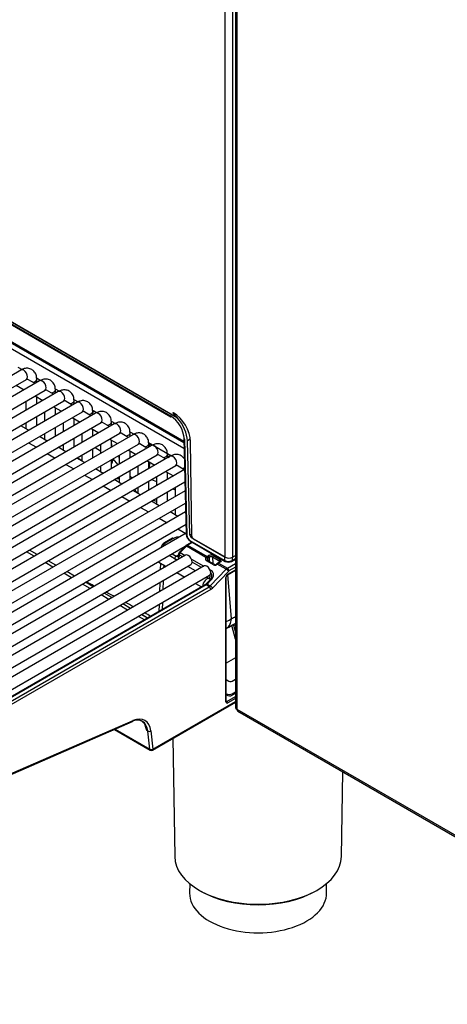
# Model space of a CAD drawing. Header units: millimetres. Extents: x 0 to 287, y 0 to 200.
# Tile 30 of 41: x 215 to 225, y 95 to 117. Entities that reach past the tile are written whole.
import ezdxf

# ---------------------------------------------------------------- set-up
doc = ezdxf.new("R2010")
doc.units = ezdxf.units.MM
doc.layers.add('130.666_BW4C_CTM', color=7, linetype='Continuous')
doc.layers.add('Standard', color=7, linetype='Continuous')

# ---------------------------------------------------------------- blocks, each defined once
blk = doc.blocks.new('SE3')
at = {"layer": '130.666_BW4C_CTM', "color": 7, "linetype": 'Continuous'}
for p, q in [((219.76, 135.989), (219.76, 101.437)), ((219.79, 135.947), (219.79, 101.394)), ((219.524, 104.909), (219.524, 118.447)), ((219.694, 118.447), (219.694, 104.909)), ((218.417, 108.125), (204.588, 116.11)), ((218.409, 108.134), (204.596, 116.109)), ((204.751, 115.975), (218.255, 108.178)), ((204.761, 115.953), (218.266, 108.156)), ((206.31, 114.669), (218.565, 107.594)), ((206.331, 114.625), (218.566, 107.561)), ((218.569, 107.42), (211.746, 111.36)), ((214.731, 109.302), (214.828, 109.246)), ((214.802, 109.235), (205.68, 103.968)), ((215.163, 109.053), (215.26, 108.997)), ((215.166, 108.947), (215.166, 109.025)), ((205.805, 103.752), (214.927, 109.018)), ((215.233, 108.986), (206.111, 103.719)), ((214.694, 108.884), (214.876, 108.78)), ((215.126, 108.924), (214.959, 109.02)), ((215.594, 108.804), (215.691, 108.748)), ((206.236, 103.503), (215.358, 108.769)), ((215.664, 108.737), (206.543, 103.47)), ((215.126, 108.635), (215.307, 108.531)), ((215.166, 108.449), (215.166, 108.612)), ((215.557, 108.675), (215.391, 108.771)), ((215.597, 108.698), (215.597, 108.776)), ((206.668, 103.254), (215.789, 108.52)), ((216.096, 108.488), (206.974, 103.221)), ((214.916, 108.514), (214.916, 108.305)), ((215.557, 108.386), (215.738, 108.282)), ((215.597, 108.2), (215.597, 108.363)), ((215.988, 108.426), (215.822, 108.522)), ((216.025, 108.555), (216.122, 108.499)), ((216.029, 108.449), (216.029, 108.526)), ((207.099, 103.005), (216.221, 108.271)), ((216.527, 108.239), (207.405, 102.972)), ((215.166, 107.951), (215.166, 108.16)), ((215.347, 108.265), (215.347, 108.056)), ((215.988, 108.137), (216.17, 108.033)), ((216.029, 107.951), (216.029, 108.114)), ((216.42, 108.177), (216.253, 108.273)), ((216.457, 108.306), (216.554, 108.25)), ((216.46, 108.2), (216.46, 108.277)), ((207.53, 102.756), (216.652, 108.022)), ((216.958, 107.99), (207.837, 102.723)), ((214.977, 107.842), (214.796, 107.947)), ((214.916, 108.016), (214.916, 107.878)), ((215.597, 107.702), (215.597, 107.911)), ((215.779, 108.016), (215.779, 107.807)), ((216.42, 107.888), (216.601, 107.783)), ((216.851, 107.928), (216.685, 108.024)), ((216.888, 108.057), (216.985, 108.001)), ((216.891, 107.951), (216.891, 108.028)), ((207.962, 102.507), (217.083, 107.773)), ((217.39, 107.741), (208.268, 102.474)), ((215.409, 107.593), (215.227, 107.698)), ((215.347, 107.767), (215.347, 107.628)), ((216.029, 107.453), (216.029, 107.662)), ((216.21, 107.767), (216.21, 107.558)), ((216.46, 107.702), (216.46, 107.865)), ((217.282, 107.679), (217.116, 107.775)), ((217.319, 107.808), (217.416, 107.752)), ((217.323, 107.702), (217.323, 107.779)), ((208.393, 102.258), (217.515, 107.524)), ((217.821, 107.492), (208.699, 102.225)), ((214.977, 107.553), (215.159, 107.449)), ((215.84, 107.344), (215.659, 107.449)), ((215.779, 107.518), (215.779, 107.379)), ((216.517, 107.446), (216.641, 107.365)), ((216.641, 107.518), (216.641, 107.309)), ((216.851, 107.639), (217.032, 107.534)), ((216.891, 107.453), (216.891, 107.616)), ((216.902, 107.459), (216.891, 107.608)), ((217.714, 107.43), (217.547, 107.526)), ((217.751, 107.559), (218.279, 107.254)), ((217.754, 107.453), (217.754, 107.53)), ((217.775, 107.545), (217.768, 107.461)), ((217.806, 107.527), (217.803, 107.481)), ((218.563, 107.655), (218.622, 105.438)), ((218.578, 107.636), (218.636, 105.418)), ((218.714, 107.635), (218.648, 107.597)), ((218.706, 105.42), (218.648, 107.597)), ((218.75, 105.396), (218.717, 107.579)), ((208.824, 102.009), (217.946, 107.275)), ((218.252, 107.243), (209.131, 101.976)), ((215.409, 107.304), (215.59, 107.2)), ((216.21, 107.139), (216.104, 107.208)), ((216.21, 107.269), (216.21, 107.13)), ((216.46, 107.204), (216.46, 107.413)), ((217.073, 107.269), (217.073, 107.06)), ((217.282, 107.39), (217.464, 107.285)), ((217.323, 107.204), (217.323, 107.367)), ((218.145, 107.181), (217.979, 107.277)), ((218.185, 107.204), (218.185, 107.281)), ((209.256, 101.76), (218.377, 107.026)), ((215.84, 107.055), (216.021, 106.951)), ((216.271, 107.095), (216.09, 107.2)), ((216.641, 107.02), (216.641, 106.881)), ((216.891, 106.955), (216.891, 107.164)), ((216.923, 107.183), (216.927, 107.18)), ((216.927, 107.18), (217.04, 107.041)), ((217.504, 107.02), (217.504, 106.811)), ((217.714, 107.141), (217.895, 107.036)), ((217.754, 106.955), (217.754, 107.118)), ((217.773, 107.107), (217.762, 106.959)), ((218.576, 106.932), (218.41, 107.028)), ((218.582, 106.935), (209.562, 101.727)), ((216.271, 106.806), (216.453, 106.702)), ((216.703, 106.846), (216.521, 106.951)), ((217.073, 106.771), (217.073, 106.632)), ((217.323, 106.706), (217.323, 106.915)), ((217.935, 106.771), (217.935, 106.561)), ((218.145, 106.892), (218.326, 106.787)), ((218.185, 106.706), (218.185, 106.869)), ((209.687, 101.511), (218.59, 106.651)), ((216.703, 106.557), (216.884, 106.453)), ((217.134, 106.597), (216.953, 106.702)), ((217.504, 106.522), (217.504, 106.383)), ((217.754, 106.457), (217.754, 106.666)), ((217.821, 106.705), (217.935, 106.656)), ((218.367, 106.522), (218.367, 106.312)), ((218.576, 106.643), (218.59, 106.635)), ((218.595, 106.444), (209.993, 101.478)), ((217.134, 106.308), (217.315, 106.204)), ((217.565, 106.348), (217.384, 106.453)), ((218.185, 106.208), (218.185, 106.417)), ((218.315, 106.492), (218.367, 106.469)), ((210.118, 101.262), (218.603, 106.16)), ((217.997, 106.099), (217.815, 106.204)), ((217.935, 106.195), (217.858, 106.228)), ((217.935, 106.273), (217.935, 106.134)), ((218.608, 105.954), (210.425, 101.229)), ((217.565, 106.059), (217.747, 105.955)), ((218.428, 105.85), (218.247, 105.955)), ((218.367, 106.024), (218.367, 105.885)), ((210.55, 101.013), (218.616, 105.669)), ((217.997, 105.81), (218.178, 105.705)), ((218.621, 105.463), (210.856, 100.98)), ((218.428, 105.561), (218.609, 105.456)), ((218.706, 105.42), (218.749, 105.445)), ((210.981, 100.764), (218.598, 105.161)), ((218.302, 105.345), (218.119, 105.239)), ((218.327, 105.342), (218.144, 105.237)), ((218.604, 105.167), (218.46, 105.02)), ((218.626, 105.162), (218.482, 105.015)), ((218.653, 105.183), (218.626, 105.162)), ((219.077, 104.902), (218.626, 105.162)), ((218.751, 105.257), (218.628, 105.186)), ((218.765, 105.248), (218.653, 105.183)), ((218.653, 105.183), (219.102, 104.924)), ((218.708, 105.298), (219.51, 104.835)), ((218.718, 105.276), (219.52, 104.812)), ((218.757, 105.368), (218.742, 105.359)), ((219.51, 104.916), (218.742, 105.359)), ((218.786, 105.336), (219.524, 104.909)), ((218.606, 104.956), (211.287, 100.731)), ((215.109, 104.93), (214.928, 105.035)), ((215.179, 104.97), (214.998, 105.075)), ((218.036, 105.136), (218.036, 105.125)), ((218.407, 104.841), (218.225, 104.946)), ((218.295, 104.986), (218.388, 104.932)), ((218.388, 104.932), (218.445, 104.965)), ((218.445, 104.987), (218.444, 104.95)), ((218.46, 104.965), (218.459, 104.928)), ((218.54, 104.918), (218.46, 104.965)), ((218.482, 105.015), (218.595, 104.95)), ((219.102, 104.924), (219.138, 104.945)), ((219.251, 104.945), (219.415, 104.85)), ((219.694, 104.909), (219.76, 104.947)), ((211.412, 100.515), (218.731, 104.74)), ((219.037, 104.707), (211.719, 100.482)), ((215.541, 104.681), (215.359, 104.786)), ((215.611, 104.721), (215.429, 104.826)), ((217.991, 104.793), (218.157, 104.697)), ((218.025, 104.773), (218.02, 104.618)), ((218.1, 104.73), (218.098, 104.663)), ((218.74, 104.866), (219.026, 104.701)), ((218.971, 104.669), (218.757, 104.793)), ((219.077, 104.902), (219.092, 104.917)), ((219.253, 104.731), (219.09, 104.825)), ((219.276, 104.739), (219.113, 104.833)), ((219.116, 104.883), (219.124, 104.826)), ((219.159, 104.909), (219.123, 104.888)), ((219.162, 104.804), (219.159, 104.909)), ((219.394, 104.813), (219.23, 104.908)), ((219.23, 104.908), (219.234, 104.766)), ((219.302, 104.728), (219.234, 104.766)), ((219.278, 104.737), (219.298, 104.727)), ((219.325, 104.754), (219.323, 104.752)), ((219.35, 104.774), (219.325, 104.754)), ((219.338, 104.751), (219.336, 104.749)), ((219.365, 104.772), (219.338, 104.751)), ((219.547, 104.631), (219.338, 104.751)), ((219.4, 104.802), (219.35, 104.774)), ((219.415, 104.801), (219.365, 104.772)), ((219.365, 104.772), (219.573, 104.652)), ((219.393, 104.798), (219.394, 104.813)), ((219.51, 104.835), (219.51, 104.916)), ((219.573, 104.652), (219.76, 104.76)), ((219.669, 104.812), (219.76, 104.865)), ((219.68, 104.903), (219.68, 104.835)), ((219.68, 104.835), (219.76, 104.881)), ((211.844, 100.266), (219.162, 104.491)), ((215.972, 104.432), (215.791, 104.537)), ((216.042, 104.472), (215.861, 104.577)), ((218.407, 104.553), (218.588, 104.448)), ((218.838, 104.592), (218.657, 104.697)), ((219.168, 104.398), (219.171, 104.498)), ((219.171, 104.617), (219.195, 104.604)), ((219.178, 104.246), (219.547, 104.631)), ((219.595, 104.58), (219.227, 104.196)), ((219.575, 104.5), (219.76, 104.607)), ((219.581, 104.514), (219.76, 104.617)), ((219.666, 103.488), (219.582, 104.504)), ((219.76, 104.678), (219.608, 104.591)), ((219.055, 104.269), (212.086, 100.246)), ((219.08, 104.267), (212.111, 100.243)), ((216.403, 104.183), (216.222, 104.288)), ((216.473, 104.223), (216.292, 104.328)), ((218.011, 104.324), (218.004, 104.111)), ((218.089, 104.369), (218.082, 104.156)), ((218.838, 104.304), (218.977, 104.224)), ((219.084, 104.292), (219.055, 104.269)), ((219.107, 104.288), (219.08, 104.267)), ((219.152, 104.225), (219.08, 104.267)), ((219.17, 104.38), (219.084, 104.292)), ((219.155, 104.409), (219.088, 104.448)), ((219.193, 104.376), (219.107, 104.288)), ((219.107, 104.288), (219.178, 104.246)), ((219.538, 101.566), (219.538, 104.44)), ((219.547, 101.579), (219.547, 104.452)), ((212.183, 100.202), (219.152, 104.225)), ((219.187, 104.164), (212.219, 100.141)), ((216.835, 103.934), (216.653, 104.039)), ((216.905, 103.974), (216.723, 104.079)), ((217.266, 103.685), (217.085, 103.789)), ((217.336, 103.725), (217.155, 103.83)), ((217.995, 103.817), (217.99, 103.654)), ((218.073, 103.862), (218.068, 103.699)), ((217.725, 103.501), (217.586, 103.581)), ((217.654, 103.461), (217.516, 103.54)), ((219.548, 103.265), (219.752, 103.374)), ((219.712, 103.337), (219.76, 103.167)), ((219.76, 103.012), (219.672, 103.327)), ((219.76, 102.584), (219.547, 102.462)), ((219.547, 102.079), (219.609, 102.042)), ((219.68, 102.042), (219.76, 102.088)), ((219.55, 101.752), (219.547, 101.753)), ((219.55, 101.725), (219.55, 101.752)), ((219.685, 101.754), (219.76, 101.797)), ((219.76, 101.76), (219.685, 101.717)), ((219.685, 101.754), (219.685, 101.717)), ((217.841, 100.451), (219.76, 101.558)), ((217.851, 100.474), (219.76, 101.575)), ((217.851, 100.472), (219.76, 101.574)), ((219.55, 101.725), (219.547, 101.727)), ((219.547, 101.588), (219.563, 101.576)), ((219.563, 101.576), (219.76, 101.69)), ((219.76, 101.645), (219.581, 101.541)), ((219.79, 101.394), (231.521, 94.621)), ((219.812, 101.346), (231.543, 94.573)), ((211.886, 98.716), (217.376, 101.107)), ((211.902, 98.742), (217.391, 101.132)), ((217.653, 101.059), (217.709, 100.903)), ((216.964, 100.928), (217.791, 100.451)), ((216.976, 100.933), (217.781, 100.469)), ((217.709, 100.903), (217.679, 100.994)), ((217.733, 100.889), (217.709, 100.903)), ((217.781, 100.469), (217.733, 100.889)), ((217.804, 100.894), (217.851, 100.474)), ((218.311, 100.722), (218.355, 97.987)), ((217.781, 100.469), (217.781, 100.469)), ((217.851, 100.473), (217.851, 100.472)), ((222.206, 97.987), (222.238, 99.946)), ((218.701, 97.361), (218.698, 97.149)), ((221.863, 97.149), (221.86, 97.361))]:
    blk.add_line(p, q, dxfattribs=at)
for centre, radius, start, end in [((217.867, 107.58), 0.713, 4.4764, 56.9594), ((214.492, 105.065), 4.977, 38.0723, 39.8654), ((217.824, 107.35), 0.771, 185.9892, 192.1469), ((217.047, 107.426), 0.696, 266.662, 272.1394), ((218.835, 105.455), 0.214, 184.5482, 236.9089), ((218.793, 105.43), 0.157, 184.1786, 237.2572), ((218.186, 105.105), 0.15, 116.5637, 171.6392), ((218.469, 105.068), 0.309, 89.7053, 117.3174), ((218.685, 105.088), 0.114, 120.4087, 135.8769), ((218.495, 104.985), 0.05, 135.602, 178.2301), ((219.12, 104.847), 0.0164, 188.9868, 244.183), ((219.131, 104.865), 0.0234, 128.6821, 152.4737), ((219.194, 104.839), 0.0776, 62.1423, 116.4234), ((219.595, 104.994), 0.181, 241.956, 297.9234), ((219.595, 104.96), 0.165, 243.1534, 296.8457), ((219.609, 104.448), 0.062, 123.9306, 176.7046), ((197.153, 66.544), 42.371, 62.8362, 63.1314), ((197.153, 66.544), 42.371, 62.1409, 62.432), ((197.153, 66.544), 42.371, 61.4489, 61.7402), ((168.608, 17.176), 99.32, 60.37344, 60.45379), ((197.153, 66.544), 42.371, 60.8345, 61.0518), ((183.034, 172.473), 78.107, 297.96882, 298.0465), ((219.691, 103.537), 0.201, 276.088, 290.0599), ((186.74, 165.544), 70.394, 297.77795, 297.89284), ((217.816, 100.494), 0.05, 240, 300)]:
    blk.add_arc(centre, radius, start, end, dxfattribs=at)
for centre, major_axis, ratio, start_param, end_param in [((214.864, 109.127), (-0.062, 0.108), 0.57735, 3.141593, 6.283185), ((215.041, 109.025), (0.125, 0), 0.57735, 4.967494, 6.283682), ((215.295, 108.878), (-0.062, 0.108), 0.57735, 3.141593, 6.283185), ((215.472, 108.776), (0.125, 0), 0.57735, 4.967494, 6.283682), ((215.727, 108.629), (-0.062, 0.108), 0.57735, 3.141593, 6.283185), ((215.904, 108.526), (0.125, 0), 0.57735, 4.967494, 6.283682), ((216.158, 108.38), (-0.062, 0.108), 0.57735, 3.141593, 6.283185), ((216.335, 108.277), (0.125, 0), 0.57735, 4.967494, 6.283682), ((217.332, 107.073), (0.742, -1.286), 0.57735, 3.283189, 3.336258), ((216.589, 108.13), (-0.062, 0.108), 0.57735, 3.141593, 6.283185), ((218.291, 108.199), (0.025, 0.0433), 0.57735, 2.369284, 3.926991), ((218.329, 107.796), (-0.275, 0.476), 0.57735, 3.944444, 5.497787), ((218.26, 107.813), (0.28, -0.473), 0.569744, 0.796476, 1.919833), ((216.766, 108.028), (0.125, 0), 0.57735, 4.967494, 6.283682), ((217.021, 107.881), (-0.062, 0.108), 0.57735, 3.141593, 6.283185), ((217.198, 107.779), (0.125, 0), 0.57735, 4.967494, 6.283682), ((217.452, 107.632), (-0.062, 0.108), 0.57735, 3.141593, 6.283185), ((218.613, 107.657), (0.05, 0.0013), 0.574694, 2.341107, 2.678525), ((217.629, 107.53), (0.125, 0), 0.57735, 4.967494, 6.283682), ((217.883, 107.383), (-0.062, 0.108), 0.57735, 3.141593, 6.283185), ((218.613, 107.657), (0.05, 0.0013), 0.574694, 3.141593, 3.911675), ((218.06, 107.281), (0.125, 0), 0.57735, 4.967494, 6.283682), ((217.332, 107.073), (0.742, -1.286), 0.57735, 1.339468, 1.4292), ((218.315, 107.134), (-0.062, 0.108), 0.57735, 3.141593, 6.283185), ((216.715, 107.057), (0.163, 0.252), 0.541027, 4.99138, 5.52652), ((218.492, 107.032), (0.125, 0), 0.57735, 4.967494, 5.5081), ((217.417, 107.113), (-0.245, 0.424), 0.57735, -4.201999, -4.038845), ((218.672, 105.439), (0.05, 0.0013), 0.574694, 3.141593, 3.911675), ((218.741, 105.4), (0.0255, -0.043), 0.569744, 3.938068, 5.491411), ((218.786, 105.377), (-0.025, 0.0433), 0.57735, 0.802852, 2.356195), ((218.144, 105.196), (0.025, -0.0433), 0.57735, 2.356195, 3.141582), ((218.327, 105.302), (0.025, -0.0433), 0.57735, 2.356195, 3.141593), ((218.639, 105.132), (0.0357, -0.035), 0.311422, 2.229281, 3.141593), ((218.653, 105.143), (0.025, -0.0433), 0.57735, 2.356195, 3.142222), ((218.743, 105.319), (0.025, 0.0433), 0.57735, 2.369284, 3.141593), ((218.388, 104.892), (-0.025, -0.0433), 0.57735, 3.926991, 5.462856), ((218.353, 104.994), (-0.075, 0.13), 0.57735, 2.51026, 3.891951), ((218.388, 105.014), (-0.05, 0.0866), 0.57735, 2.356195, 3.139687), ((218.494, 104.949), (0.05, -0.0015), 0.597222, 3.141593, 3.945136), ((218.495, 104.985), (0.05, -0.0015), 0.597222, 3.141593, 3.945136), ((218.495, 104.985), (0.0357, -0.035), 0.311422, 2.229281, 3.141593), ((218.495, 104.985), (0.025, 0.0433), 0.57735, 1.169371, 2.356194), ((218.668, 104.848), (-0.062, 0.108), 0.57735, 3.141593, 6.283185), ((219.194, 104.912), (-0.08, 0), 0.57735, 3.927605, 5.498401), ((219.138, 104.92), (-0.015, 0.026), 0.57735, 3.962031, 5.497787), ((219.251, 104.92), (0.015, 0.026), 0.57735, 0.785398, 2.356194), ((218.053, 104.901), (0.063, 0.108), 0.57735, 2.919771, 3.141593), ((219.1, 104.599), (-0.062, 0.108), 0.57735, 3.141593, 6.283185), ((219.143, 104.882), (0.0731, 0.037), 0.74249, 2.231525, 3.594765), ((219.085, 104.884), (0.0251, -0.0164), 0.433114, 0.563727, 2.155532), ((219.098, 104.807), (-0.0149, -0.026), 0.576646, 3.115183, 4.309532), ((219.104, 104.841), (0.0481, 0.0877), 0.591335, 0.772515, 0.920508), ((219.095, 104.895), (0.0181, -0.0239), 0.488885, 0.754074, 2.290214), ((219.102, 104.899), (-0.015, 0.026), 0.57735, 3.962031, 5.497787), ((219.125, 104.83), (0.0331, 0.0617), 0.597209, 0.766606, 0.914599), ((219.199, 104.745), (0.05, 0.0007), 0.567188, 0.776973, 1.294221), ((219.294, 104.773), (0.0557, 0.027), 0.731611, 3.604665, 5.169066), ((219.261, 104.713), (-0.0149, -0.026), 0.576646, 3.141593, 4.309532), ((219.261, 104.713), (-0.0149, -0.026), 0.576646, 2.476936, 3.141593), ((219.344, 104.731), (0.0214, -0.021), 0.311422, 2.229281, 3.76759), ((219.346, 104.733), (0.0214, -0.021), 0.311422, 2.229281, 3.143697), ((219.365, 104.748), (0.015, -0.026), 0.57735, 2.356195, 3.142252), ((219.415, 104.825), (0.015, 0.026), 0.57735, 0.785398, 2.356194), ((219.415, 104.776), (0.015, -0.026), 0.57735, 2.356195, 3.141593), ((219.373, 104.825), (-0.06, 0), 0.57735, 2.356808, 3.927605), ((219.545, 104.856), (0.025, 0.0433), 0.57735, 2.369284, 3.141793), ((219.609, 104.958), (-0.12, 0), 0.57735, 0.785398, 2.356194), ((219.644, 104.856), (-0.025, 0.0433), 0.57735, 3.141404, 3.909538), ((219.208, 104.574), (0.025, 0.0433), 0.57735, 1.169371, 1.589989), ((219.051, 104.457), (-0.188, -0.101), 0.710294, 1.984297, 3.555093), ((219.581, 104.464), (-0.0296, -0.0525), 0.578842, 3.916055, 5.484121), ((219.573, 104.57), (0.05, 0.0866), 0.57735, 0.785398, 1.169371), ((219.56, 104.601), (-0.0361, 0.0346), 0.319031, 3.796623, 5.36742), ((219.573, 104.611), (0.025, -0.0433), 0.57735, 0.785398, 2.356195), ((219.56, 104.526), (-0.015, 0.026), 0.57735, 3.138398, 3.926991), ((219.608, 104.55), (0.025, 0.0433), 0.57735, 0.785398, 1.169371), ((219.093, 104.301), (0.063, 0.108), 0.57735, 0, 2.456955), ((219.08, 104.226), (0.025, -0.0433), 0.57735, 2.356195, 3.141593), ((219.12, 104.257), (0.0357, -0.035), 0.311451, 2.229268, 3.141595), ((219.152, 104.307), (-0.05, -0.0866), 0.57735, 0.785398, 1.169371), ((219.093, 104.301), (0.063, 0.108), 0.57735, 5.823209, 6.283185), ((219.206, 104.345), (0.0357, -0.035), 0.311451, 2.229268, 3.141594), ((219.192, 104.216), (0.0361, -0.0346), 0.319031, 0.655031, 2.225827), ((219.517, 104.452), (-0.03, 0), 0.57735, 2.356194, 3.144683), ((219.152, 104.184), (0.025, -0.0433), 0.57735, 0.785398, 2.356195), ((219.187, 104.286), (-0.075, -0.13), 0.57735, 0.785398, 1.169371), ((219.313, 103.706), (-0.498, -0.041), 0.663023, 2.005154, 2.302772), ((219.313, 103.706), (-0.235, 0.442), 0.601593, 3.141593, 3.912945), ((219.692, 103.324), (-0.0289, -0.008), 0.351937, 3.833442, 5.371437), ((219.692, 103.324), (0.0034, -0.0298), 0.772083, 1.920078, 2.450871), ((219.692, 103.324), (0.014, -0.0265), 0.588356, 4.151457, 4.297489), ((219.644, 102.063), (0.05, -0.0008), 0.587323, 3.937286, 5.508082), ((219.614, 101.796), (-0.1, 0.0015), 0.587337, 0.881701, 2.365231), ((219.517, 101.579), (-0.03, 0), 0.57735, 2.356194, 3.141593), ((219.581, 101.591), (0.0297, 0.0527), 0.57569, 2.345392, 3.913459), ((219.614, 101.771), (0.0994, -0.0163), 0.658942, 4.121577, 5.605107), ((219.56, 101.554), (0.015, -0.026), 0.57735, 0.785398, 2.199115), ((219.865, 101.437), (0.105, 0), 0.57735, 3.141593, 3.926991), ((219.865, 101.437), (0.0525, 0.0909), 0.57735, 2.356194, 3.141593), ((217.298, 100.577), (-0.31, -0.537), 0.57735, 2.478368, 3.804818), ((217.356, 101.153), (-0.02, 0.0458), 0.643408, 3.141593, 3.996013), ((217.333, 100.556), (-0.335, -0.58), 0.57735, 2.478368, 3.804818), ((217.768, 100.915), (0.0497, 0.0056), 0.643408, 3.857969, 5.428765), ((217.816, 100.495), (0.0498, 0.0049), 0.653362, 3.867936, 5.434463), ((217.816, 100.494), (-0.0498, -0.0041), 0.663095, 0.73631, 2.302837), ((217.816, 100.494), (0.025, 0.0433), 0.57735, 2.478368, 3.141593), ((217.816, 100.494), (-0.025, 0.0433), 0.57735, 3.141593, 3.891951), ((220.281, 97.997), (1.926, 0), 0.57735, 3.150849, 6.273929), ((220.281, 97.957), (-1.876, 0), 0.57735, 0.785398, 2.355823), ((220.281, 97.14), (-1.583, 0), 0.57735, 6.273929, 6.283185), ((220.281, 97.14), (-1.583, 0), 0.57735, 0, 3.150849)]:
    blk.add_ellipse(centre, major_axis=major_axis, ratio=ratio, start_param=start_param, end_param=end_param, dxfattribs=at)
for points, degree, knots in [([(215.166, 109.025), (215.165, 109.052), (215.16, 109.107), (215.124, 109.19), (215.053, 109.254), (214.966, 109.281), (214.877, 109.272), (214.829, 109.249), (214.802, 109.235)], 3, [0, 0, 0, 0, 0.141225, 0.330688, 0.50085, 0.678565, 0.846042, 1, 1, 1, 1]), ([(214.927, 109.018), (214.933, 109.021), (214.942, 109.026), (214.944, 109.026), (214.944, 109.026)], 3, [0, 0, 0, 0, 0.4239536, 0.6899385, 0.6899385, 0.6899385, 0.6899385]), ([(215.597, 108.776), (215.596, 108.803), (215.592, 108.858), (215.555, 108.941), (215.485, 109.005), (215.397, 109.032), (215.308, 109.022), (215.26, 109), (215.233, 108.986)], 3, [0, 0, 0, 0, 0.141225, 0.330688, 0.50085, 0.678565, 0.846042, 1, 1, 1, 1]), ([(215.358, 108.769), (215.365, 108.772), (215.373, 108.777), (215.376, 108.777), (215.376, 108.776)], 3, [0, 0, 0, 0, 0.4239536, 0.6899385, 0.6899385, 0.6899385, 0.6899385]), ([(216.029, 108.526), (216.027, 108.554), (216.023, 108.609), (215.987, 108.692), (215.916, 108.756), (215.829, 108.783), (215.74, 108.773), (215.691, 108.75), (215.664, 108.737)], 3, [0, 0, 0, 0, 0.141225, 0.330688, 0.50085, 0.678565, 0.846042, 1, 1, 1, 1]), ([(215.789, 108.52), (215.796, 108.523), (215.804, 108.528), (215.807, 108.528), (215.807, 108.527)], 3, [0, 0, 0, 0, 0.4239536, 0.6899385, 0.6899385, 0.6899385, 0.6899385]), ([(216.46, 108.277), (216.459, 108.305), (216.454, 108.36), (216.418, 108.443), (216.347, 108.507), (216.26, 108.534), (216.171, 108.524), (216.123, 108.501), (216.096, 108.488)], 3, [0, 0, 0, 0, 0.141225, 0.330688, 0.50085, 0.678565, 0.846042, 1, 1, 1, 1]), ([(216.221, 108.271), (216.227, 108.274), (216.236, 108.279), (216.238, 108.279), (216.238, 108.278)], 3, [0, 0, 0, 0, 0.4239536, 0.6899385, 0.6899385, 0.6899385, 0.6899385]), ([(216.891, 108.028), (216.89, 108.056), (216.886, 108.111), (216.849, 108.194), (216.779, 108.258), (216.691, 108.285), (216.602, 108.275), (216.554, 108.252), (216.527, 108.239)], 3, [0, 0, 0, 0, 0.141225, 0.330688, 0.50085, 0.678565, 0.846042, 1, 1, 1, 1]), ([(216.652, 108.022), (216.659, 108.025), (216.667, 108.03), (216.67, 108.029), (216.67, 108.029)], 3, [0, 0, 0, 0, 0.4239536, 0.6899385, 0.6899385, 0.6899385, 0.6899385]), ([(217.323, 107.779), (217.321, 107.807), (217.317, 107.862), (217.281, 107.945), (217.21, 108.009), (217.123, 108.036), (217.034, 108.026), (216.985, 108.003), (216.958, 107.99)], 3, [0, 0, 0, 0, 0.141225, 0.330688, 0.50085, 0.678565, 0.846042, 1, 1, 1, 1]), ([(217.083, 107.773), (217.09, 107.776), (217.098, 107.781), (217.101, 107.78), (217.101, 107.78)], 3, [0, 0, 0, 0, 0.4239536, 0.6899385, 0.6899385, 0.6899385, 0.6899385]), ([(217.754, 107.53), (217.753, 107.558), (217.748, 107.613), (217.712, 107.696), (217.641, 107.76), (217.554, 107.787), (217.465, 107.777), (217.417, 107.754), (217.39, 107.741)], 3, [0, 0, 0, 0, 0.141225, 0.330688, 0.50085, 0.678565, 0.846042, 1, 1, 1, 1]), ([(217.515, 107.524), (217.521, 107.527), (217.53, 107.532), (217.532, 107.531), (217.532, 107.531)], 3, [0, 0, 0, 0, 0.4239536, 0.6899385, 0.6899385, 0.6899385, 0.6899385]), ([(218.185, 107.281), (218.184, 107.309), (218.18, 107.364), (218.143, 107.447), (218.073, 107.511), (217.985, 107.538), (217.896, 107.528), (217.848, 107.505), (217.821, 107.492)], 3, [0, 0, 0, 0, 0.141225, 0.330688, 0.50085, 0.678565, 0.846042, 1, 1, 1, 1]), ([(217.946, 107.275), (217.953, 107.278), (217.961, 107.283), (217.964, 107.282), (217.964, 107.282)], 3, [0, 0, 0, 0, 0.4239536, 0.6899385, 0.6899385, 0.6899385, 0.6899385]), ([(218.578, 107.18), (218.575, 107.186), (218.555, 107.216), (218.504, 107.262), (218.417, 107.288), (218.328, 107.279), (218.279, 107.256), (218.252, 107.243)], 3, [0.2930577, 0.2930577, 0.2930577, 0.2930577, 0.3306884, 0.5008505, 0.6785648, 0.8460417, 1, 1, 1, 1]), ([(218.377, 107.026), (218.384, 107.029), (218.392, 107.034), (218.395, 107.033), (218.395, 107.033)], 3, [0, 0, 0, 0, 0.4239536, 0.6899385, 0.6899385, 0.6899385, 0.6899385]), ([(217.501, 106.39), (217.5, 106.39), (217.497, 106.393), (217.491, 106.397), (217.483, 106.404), (217.475, 106.411), (217.469, 106.418), (217.463, 106.425), (217.458, 106.431), (217.453, 106.438), (217.449, 106.445), (217.441, 106.459), (217.435, 106.471), (217.432, 106.481), (217.432, 106.482)], 3, [0.1925555, 0.1925555, 0.1925555, 0.1925555, 0.198083, 0.234503, 0.2700095, 0.3046555, 0.3384894, 0.3715567, 0.4039008, 0.435564, 0.4665887, 0.4970186, 0.6255443, 0.6285972, 0.6285972, 0.6285972, 0.6285972]), ([(218.144, 105.237), (218.116, 105.22), (218.101, 105.199), (218.085, 105.178), (218.085, 105.155), (218.085, 105.155), (218.085, 105.154)], 2, [0, 0, 0, 0.25, 0.25, 0.5, 0.5, 0.5049469, 0.5049469, 0.5049469]), ([(218.444, 104.95), (218.443, 104.943), (218.442, 104.931), (218.438, 104.927), (218.438, 104.927), (218.438, 104.927)], 3, [0, 0, 0, 0, 0.393981, 0.782303, 1, 1, 1, 1]), ([(219.11, 104.876), (219.109, 104.874), (219.107, 104.87), (219.105, 104.864), (219.104, 104.858), (219.103, 104.853), (219.103, 104.849), (219.104, 104.841), (219.108, 104.831), (219.115, 104.824), (219.119, 104.822), (219.119, 104.822)], 3, [0, 0, 0, 0, 0.10509, 0.202362, 0.291827, 0.373505, 0.447418, 0.5136, 0.765749, 0.998502, 1, 1, 1, 1]), ([(219.282, 104.728), (219.283, 104.728), (219.285, 104.727), (219.289, 104.726), (219.293, 104.726), (219.298, 104.726), (219.304, 104.728), (219.313, 104.733), (219.319, 104.74), (219.323, 104.744)], 3, [0, 0, 0, 0, 0.087681, 0.179257, 0.275216, 0.375982, 0.481922, 0.676732, 1, 1, 1, 1]), ([(219.394, 104.789), (219.395, 104.79), (219.397, 104.792), (219.4, 104.795), (219.402, 104.798), (219.403, 104.802), (219.402, 104.806), (219.399, 104.81), (219.396, 104.812), (219.394, 104.813)], 3, [0, 0, 0, 0, 0.109386, 0.229918, 0.361608, 0.504461, 0.658479, 0.82366, 1, 1, 1, 1]), ([(219.171, 104.367), (219.174, 104.371), (219.179, 104.377), (219.186, 104.388), (219.193, 104.398), (219.198, 104.408), (219.203, 104.417), (219.207, 104.427), (219.21, 104.436), (219.212, 104.444), (219.214, 104.452), (219.215, 104.46), (219.216, 104.467), (219.216, 104.479), (219.215, 104.495), (219.209, 104.513), (219.2, 104.529), (219.188, 104.543), (219.178, 104.55), (219.173, 104.553)], 3, [0, 0, 0, 0, 0.054863, 0.107622, 0.15828, 0.206842, 0.253312, 0.297696, 0.339998, 0.380227, 0.418389, 0.454495, 0.488556, 0.520584, 0.622446, 0.720779, 0.816099, 0.908969, 1, 1, 1, 1]), ([(219.539, 101.591), (219.539, 101.589), (219.54, 101.586), (219.541, 101.582), (219.543, 101.578), (219.546, 101.576), (219.548, 101.574), (219.551, 101.573), (219.554, 101.573), (219.557, 101.574), (219.56, 101.574), (219.562, 101.575), (219.563, 101.576)], 3, [0, 0, 0, 0, 0.122568, 0.239898, 0.352053, 0.459105, 0.561138, 0.658247, 0.750546, 0.838165, 0.921256, 1, 1, 1, 1]), ([(217.575, 101.133), (217.576, 101.132), (217.582, 101.128), (217.593, 101.121), (217.607, 101.11), (217.621, 101.098), (217.633, 101.085), (217.645, 101.07), (217.657, 101.054), (217.667, 101.036), (217.677, 101.017), (217.685, 100.997), (217.693, 100.976), (217.7, 100.953), (217.705, 100.929), (217.708, 100.912), (217.709, 100.903)], 3, [0.4991846, 0.4991846, 0.4991846, 0.4991846, 0.5076102, 0.5429396, 0.5786933, 0.6148714, 0.6514738, 0.6885007, 0.7259521, 0.7638279, 0.8021284, 0.8408534, 0.880003, 0.9195773, 0.9595763, 1, 1, 1, 1])]:
    blk.add_open_spline(points, degree=degree, knots=knots, dxfattribs=at)
for points, degree in [([(214.959, 109.02), (214.954, 109.023), (214.947, 109.025), (214.94, 109.026)], 3), ([(215.391, 108.771), (215.385, 108.774), (215.379, 108.776), (215.372, 108.777)], 3), ([(215.822, 108.522), (215.817, 108.525), (215.81, 108.527), (215.803, 108.528)], 3), ([(216.253, 108.273), (216.248, 108.276), (216.242, 108.278), (216.234, 108.279)], 3), ([(218.409, 108.134), (218.413, 108.13), (218.417, 108.125)], 2), ([(216.685, 108.024), (216.679, 108.027), (216.673, 108.029), (216.666, 108.03)], 3), ([(217.116, 107.775), (217.111, 107.778), (217.104, 107.78), (217.097, 107.781)], 3), ([(217.547, 107.526), (217.542, 107.529), (217.536, 107.531), (217.528, 107.532)], 3), ([(217.979, 107.277), (217.973, 107.28), (217.967, 107.282), (217.96, 107.283)], 3), ([(218.41, 107.028), (218.405, 107.031), (218.398, 107.033), (218.391, 107.034)], 3)]:
    blk.add_open_spline(points, degree=degree, dxfattribs=at)

msp = doc.modelspace()

# ---------------------------------------------------------------- block references
at = {"layer": 'Standard'}
msp.add_blockref('SE3', (0, 0), dxfattribs=at)

doc.saveas('drawing.dxf')
